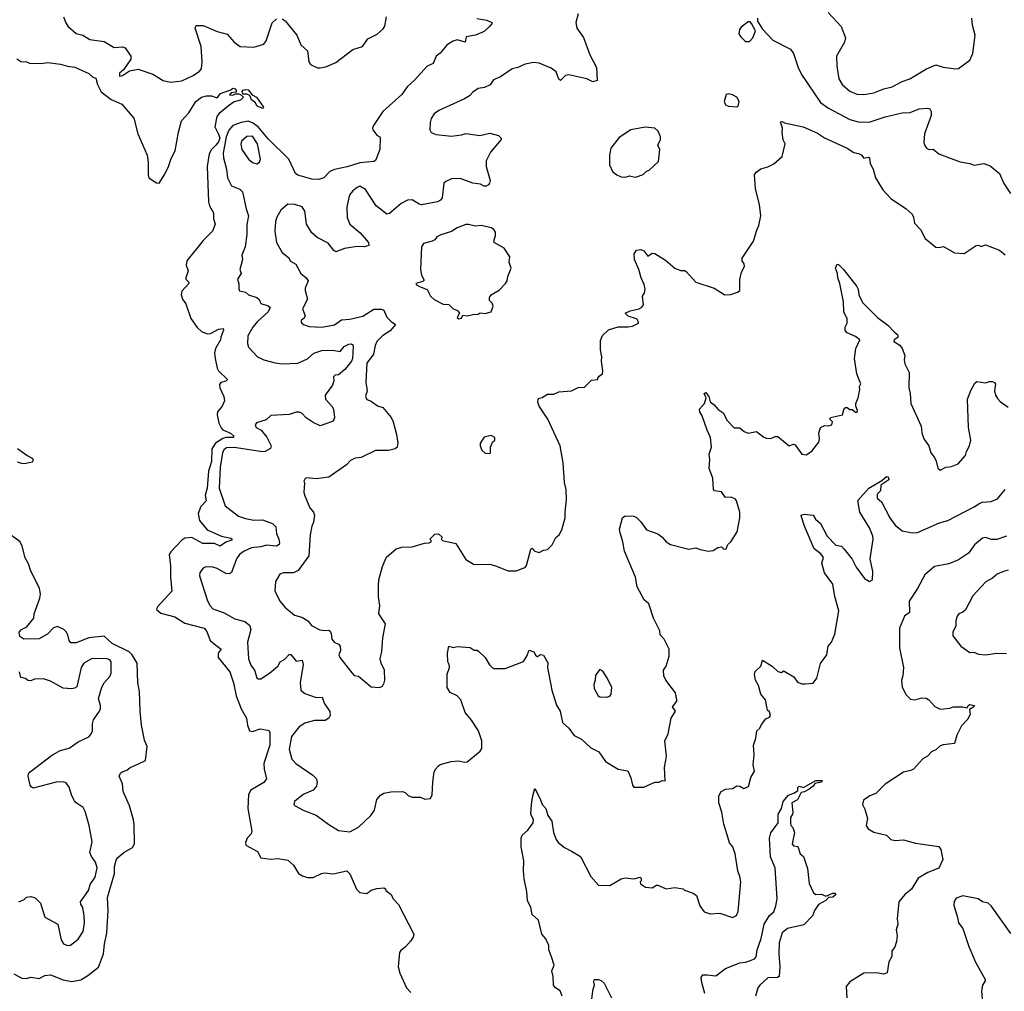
# Model space of a CAD drawing. Extents: x 1493970 to 1595317, y 729910 to 844791.
# Tile 237 of 256: x 1543276 to 1550249, y 823270 to 830154. Entities that reach past the tile are written whole.
import ezdxf

# ---------------------------------------------------------------- set-up
doc = ezdxf.new("R2010")
doc.units = 0

msp = doc.modelspace()

# ---------------------------------------------------------------- linework, layer by layer
at = {"layer": '0CON10XD'}
for points in [[(1543586.7, 830175), (1543602.3, 830132.3), (1543618.3, 830108.3), (1543675, 830056.2), (1543722.5, 830045), (1543773.2, 830013.2), (1543875, 829999.2), (1543945, 829957.5), (1544005, 829961.2), (1544022.5, 829955), (1544063.8, 829895), (1544064.2, 829875), (1544011.3, 829798.7), (1543982, 829775), (1543982.5, 829755), (1544005, 829758), (1544055, 829792.5), (1544115, 829804.5), (1544219.5, 829769.5), (1544292.4, 829722.4), (1544345, 829711.4), (1544425, 829722.1), (1544505, 829759.2), (1544550.3, 829789.7), (1544562.9, 829805), (1544568.9, 829855), (1544560.5, 829965), (1544520, 830095), (1544526.4, 830113.6), (1544556.1, 830113.9), (1544575, 830112.5), (1544675, 830070), (1544745, 830051.4), (1544795, 829996.2), (1544837.5, 829965), (1544935, 829958.8), (1545005, 829980), (1545021.1, 830005), (1545065, 830131.2), (1545095, 830161.2)], [(1546512.7, 830162.7), (1546585, 830152), (1546620, 830135), (1546620, 830125), (1546603.9, 830106.1), (1546565, 830071.2), (1546505, 830045.8), (1546437, 830033), (1546430, 829995), (1546375, 830010.8), (1546345, 830002), (1546316.7, 829985), (1546301.2, 829975), (1546255, 829916.7), (1546224.4, 829895.6), (1546203.3, 829845), (1546161.2, 829825), (1546072, 829725), (1546021.2, 829678.8), (1545981.9, 829625), (1545848, 829505), (1545781.4, 829405), (1545774.4, 829385), (1545778.1, 829375), (1545805.6, 829335.6), (1545827.5, 829325), (1545828.8, 829318.8), (1545826.1, 829233.9), (1545795, 829155.7), (1545785, 829150), (1545685, 829140.8), (1545595, 829111.8), (1545505, 829093.6), (1545472, 829078), (1545430, 829035), (1545395, 829022.7), (1545344.7, 829024.7), (1545245, 829052.1), (1545228.9, 829065), (1545214.6, 829094.6), (1545181.1, 829165), (1545035, 829310), (1544964.9, 829394.9), (1544925, 829424.2), (1544895, 829434.7), (1544844.1, 829425.9), (1544786.4, 829403.6), (1544757.8, 829372.2), (1544738.1, 829325), (1544717.6, 829207.6), (1544719.7, 829175), (1544741.8, 829095), (1544747.3, 829035), (1544775, 828978), (1544835, 828953.5), (1544855, 828934.2), (1544878.9, 828815), (1544897.3, 828765), (1544883.6, 828703.6), (1544883.6, 828635), (1544872.2, 828545), (1544850, 828485), (1544854.3, 828455), (1544835.7, 828385), (1544844.2, 828355), (1544818.6, 828315), (1544828, 828282), (1544827, 828247), (1544833.6, 828233.6), (1544875, 828223.3), (1544897.5, 828205), (1544955.5, 828185.5), (1544971.1, 828171.1), (1544985, 828143.3), (1545035, 828128.1), (1545049.2, 828115), (1545035.5, 828085), (1544960, 828015), (1544927.3, 827975), (1544892.5, 827915), (1544889.7, 827859.7), (1544897.1, 827835), (1544960, 827765), (1545005, 827743.8), (1545085, 827723.8), (1545135, 827717.1), (1545245, 827720.9), (1545315, 827751.8), (1545358.9, 827791.1), (1545415, 827809.6), (1545492.4, 827812.4), (1545545, 827804), (1545575, 827838.2), (1545606.7, 827855), (1545625, 827856.9), (1545635, 827850), (1545638, 827838), (1545633.8, 827755), (1545625.2, 827735), (1545579.4, 827675), (1545535, 827638), (1545511.2, 827635), (1545499.4, 827625), (1545500, 827595), (1545491.5, 827565), (1545438.9, 827495), (1545441.9, 827465), (1545486.4, 827416.4), (1545498.6, 827395), (1545506.7, 827335), (1545495, 827308.8), (1545405, 827276.2), (1545355, 827301.1), (1545305, 827334.5), (1545275, 827365.4), (1545255, 827373.9), (1545235, 827374), (1545185, 827357.1), (1545055, 827350.6), (1545021.2, 827318.8), (1544952.1, 827297.9), (1544943.3, 827285), (1544951.2, 827265), (1544985.3, 827245.3), (1545026.8, 827196.8), (1545056.7, 827135), (1545053.1, 827116.9), (1545015, 827095.5), (1544995, 827092.7), (1544795, 827122.8), (1544740, 827120), (1544722.7, 827107.3), (1544711.6, 827085), (1544695.6, 826985), (1544689.7, 826835), (1544730.9, 826710.9), (1544825, 826636.7), (1544875, 826619.4), (1544935, 826608.1), (1544995, 826612), (1545066.7, 826585), (1545090.5, 826560.5), (1545095.7, 826515), (1545111.4, 826475), (1545115.8, 826445), (1545113.8, 826435), (1545095.5, 826424.5), (1545025, 826432.5), (1544985, 826420), (1544916.8, 826413.2), (1544865, 826388.8), (1544833.3, 826365), (1544811.1, 826335), (1544775, 826238.8), (1544762.7, 826227.3), (1544735, 826230.4), (1544675, 826265.5), (1544645, 826275.7), (1544595, 826277.5), (1544575, 826268.8), (1544552.3, 826237.7), (1544550, 826215), (1544606.7, 826036.7), (1544625, 826000.8), (1544645, 825981.1), (1544718.8, 825955), (1544798.8, 825908.8), (1544869.5, 825889.5), (1544902.5, 825865), (1544912.7, 825835), (1544890.4, 825745), (1544896.9, 825625), (1544912.3, 825582.3), (1544939.2, 825545), (1544955, 825492.5), (1544965, 825483.3), (1544985, 825484), (1545045, 825524.4), (1545105, 825574.3), (1545121.4, 825605), (1545155, 825623.3), (1545185, 825657.5), (1545196.4, 825656.4), (1545235, 825610), (1545277.1, 825617.1), (1545283, 825587), (1545262.9, 825455), (1545266.9, 825405), (1545295, 825379.4), (1545375, 825351.4), (1545418.6, 825355), (1545432.8, 825312.8), (1545472.4, 825252.4), (1545474.4, 825225), (1545464.5, 825205.5), (1545440.5, 825189.5), (1545365, 825188.8), (1545295, 825169.7), (1545255.8, 825144.2), (1545202.1, 825075), (1545185.5, 824985), (1545202.9, 824915), (1545230.8, 824885), (1545352.4, 824802.4), (1545375, 824778), (1545382.5, 824755), (1545378.5, 824725), (1545355.4, 824694.6), (1545283.3, 824665), (1545222.5, 824615), (1545217.5, 824595), (1545227.5, 824585), (1545284.1, 824554.1), (1545375, 824518.8), (1545465, 824451.2), (1545535, 824410), (1545615, 824400.6), (1545675, 824433.1), (1545762, 824515), (1545790, 824555), (1545805, 824630), (1545830.7, 824659.3), (1545855, 824673.3), (1545905, 824683.3), (1545986.1, 824686.1), (1546005, 824680), (1546028.3, 824658.3), (1546055, 824645.8), (1546115, 824646.7), (1546145, 824632.5), (1546185, 824637.5), (1546198.3, 824661.7), (1546201.7, 824751.7), (1546212, 824825), (1546222.7, 824847.3), (1546242.3, 824867.7), (1546255, 824876.7), (1546332.3, 824897.7), (1546385, 824903.8), (1546425, 824893.3), (1546443.9, 824896.1), (1546537, 824973), (1546548.8, 824991.2), (1546548, 825045), (1546525.7, 825115), (1546475, 825191.2), (1546430, 825245), (1546400.5, 825335), (1546375, 825363.6), (1546325, 825388), (1546302.7, 825422.7), (1546302.3, 825517.7), (1546318.8, 825565), (1546318, 825585), (1546308, 825605), (1546305.8, 825665), (1546314.1, 825715.9), (1546345, 825706.7), (1546375, 825713.3), (1546466.4, 825706.4), (1546495, 825687.5), (1546515, 825686.7), (1546525, 825680), (1546573.3, 825635), (1546604.2, 825584.2), (1546625, 825562.5), (1546635, 825557.5), (1546715, 825556.7), (1546843, 825607), (1546867.5, 825645), (1546885, 825687.5), (1546916.1, 825676.1), (1546930.7, 825650.7), (1546943, 825643), (1546965, 825657.5), (1546985, 825652.5), (1547017.3, 825597.3), (1547014.2, 825565), (1547045.4, 825405), (1547076.8, 825296.8), (1547102.9, 825255), (1547121.2, 825175), (1547165.9, 825135.9), (1547202.1, 825082.1), (1547255, 825056.2), (1547321.2, 824995), (1547378.1, 824968.1), (1547425, 824898), (1547515, 824844), (1547582.5, 824832.5), (1547603.9, 824783.9), (1547615, 824730), (1547625, 824717.5), (1547695, 824716.7), (1547775, 824753.3), (1547805, 824753.3), (1547825, 824763.3), (1547848.3, 824761.7), (1547842, 824855), (1547852.2, 824907.8), (1547856.7, 824936.7), (1547846, 825045), (1547869.2, 825095), (1547888.8, 825205), (1547920, 825255), (1547900, 825285), (1547928.8, 825325), (1547930, 825335), (1547920, 825385), (1547850.8, 825475), (1547837.1, 825505), (1547835.7, 825545), (1547854, 825575), (1547876.1, 825643.9), (1547876, 825695), (1547840, 825765), (1547812, 825795), (1547808.8, 825825), (1547764.3, 825915), (1547731.2, 826015), (1547699.2, 826045), (1547650, 826135), (1547636.1, 826203.9), (1547558.7, 826388.7), (1547547.1, 826455), (1547527.9, 826517.9), (1547523.8, 826545), (1547544.2, 826625.8), (1547565, 826640), (1547625, 826637.5), (1547645, 826626.7), (1547675, 826596.7), (1547715, 826540), (1547795, 826511.2), (1547827, 826487), (1547853.3, 826455), (1547885.9, 826435.9), (1548013.9, 826403.9), (1548065, 826413.3), (1548095, 826400), (1548155, 826390), (1548186.4, 826393.6), (1548220, 826415), (1548245, 826420), (1548263, 826403), (1548280, 826405), (1548290, 826435), (1548312.5, 826455), (1548356.7, 826525), (1548376.7, 826625), (1548376.7, 826665), (1548353.3, 826745), (1548345, 826756.2), (1548315, 826770.8), (1548275, 826770), (1548245, 826809.2), (1548196.7, 826816.7), (1548190, 826825), (1548185.6, 826905.6), (1548158, 826975), (1548162.9, 827035), (1548159.2, 827075), (1548174.2, 827125.8), (1548168.1, 827195), (1548144, 827245), (1548108.8, 827348.8)], [(1547231.9, 830195), (1547215.6, 830135), (1547222.5, 830095), (1547269.1, 830029.1), (1547314.4, 829904.4), (1547361.2, 829815), (1547365, 829722.5), (1547335, 829714), (1547292.5, 829735), (1547165, 829764.4), (1547140.3, 829759.7), (1547105, 829723.3), (1547095, 829732.5), (1547074.4, 829784.4), (1547040.5, 829810.5), (1546955, 829846), (1546915, 829850.8), (1546855, 829838.6), (1546805, 829816.2), (1546764.1, 829805.9), (1546681.2, 829748.8), (1546631.7, 829728.3), (1546607, 829693), (1546567, 829673), (1546523, 829667), (1546485, 829641.2), (1546461.2, 829615), (1546425.7, 829594.3), (1546245, 829512), (1546211.7, 829488.3), (1546190, 829455), (1546182.5, 829425), (1546180, 829375), (1546191.2, 829355), (1546225, 829340), (1546335, 829329.2), (1546405, 829338), (1546435, 829348.8), (1546535, 829333.1), (1546605, 829350), (1546666.7, 829335), (1546685.7, 829315.7), (1546685.8, 829305), (1546609.2, 829215), (1546579.2, 829155), (1546579.2, 829115), (1546607.1, 829015), (1546604, 828995), (1546595, 828983.3), (1546580, 828975), (1546565, 828976), (1546538.9, 828988.9), (1546485, 828996.9), (1546395, 829030), (1546335, 829026.2), (1546295, 829008.9), (1546280, 828995), (1546267, 828893), (1546255.5, 828874.5), (1546233.9, 828863.9), (1546122.8, 828842.8), (1546105, 828846.5), (1546055, 828876.9), (1546023.2, 828876.8), (1545978.3, 828851.7), (1545895, 828780.8), (1545875, 828775.7), (1545800, 828835), (1545725, 828951.2), (1545685, 828973.8), (1545665, 828966), (1545635, 828941.2), (1545614.5, 828915.5), (1545607.1, 828895), (1545592.3, 828825), (1545595, 828753.3), (1545615, 828705.7), (1545686.9, 828645), (1545745.8, 828575), (1545748, 828555), (1545715, 828545.6), (1545665, 828547.5), (1545576.2, 828533.8), (1545515, 828509.2), (1545499.7, 828519.7), (1545461.1, 828571.1), (1545381.9, 828611.9), (1545344.2, 828645), (1545306.9, 828705), (1545302.9, 828745), (1545295, 828798.8), (1545277.6, 828827.6), (1545223.9, 828846.1), (1545175, 828848.1), (1545126.1, 828803.9), (1545098.2, 828755), (1545087.3, 828725), (1545083.1, 828655), (1545093.8, 828575), (1545135.9, 828505.9), (1545179.5, 828469.5), (1545194.1, 828444.1), (1545231.2, 828421.2), (1545268, 828355), (1545305.4, 828325.4), (1545319.2, 828305), (1545297.3, 828252.7), (1545297.1, 828235), (1545315.5, 828174.5), (1545279.4, 828105), (1545297.1, 828055), (1545290.7, 828039.3), (1545270.8, 828025), (1545266.2, 828015), (1545273.3, 828005), (1545285, 827993.8), (1545325, 827981.2), (1545415, 827976.9), (1545505, 827991.9), (1545555, 828027.5), (1545615, 828033.3), (1545706.5, 828053.5), (1545785, 828103.8), (1545835, 828103.3), (1545855.7, 828095.7), (1545877, 828047), (1545907.5, 828015), (1545937.5, 827995), (1545900.3, 827949.7), (1545844.4, 827915), (1545805.6, 827875), (1545792.5, 827845), (1545781.8, 827785), (1545735, 827720), (1545728.6, 827585), (1545735.8, 827525), (1545724, 827485), (1545735, 827463.8), (1545765, 827451.2), (1545809.4, 827419.4), (1545846.8, 827406.8), (1545907.5, 827335), (1545921.4, 827305), (1545945.6, 827215), (1545952.9, 827155), (1545948.8, 827125), (1545935.8, 827114.2), (1545887.3, 827102.7), (1545795, 827101.4), (1545695, 827052.5), (1545652.4, 827047.6), (1545619.7, 827030.3), (1545590.5, 826999.5), (1545465, 826912), (1545375, 826902), (1545305, 826907.5), (1545295, 826900), (1545287.5, 826885), (1545293, 826873), (1545288.8, 826805), (1545295, 826780), (1545331.2, 826695), (1545355.8, 826665.8), (1545363.8, 826645), (1545357.5, 826595), (1545344, 826565), (1545334.3, 826505), (1545323.1, 826355), (1545248.1, 826251.9), (1545215, 826236.5), (1545145, 826234.3), (1545118.8, 826225), (1545088.8, 826175), (1545084, 826105), (1545121.9, 826031.9), (1545152.7, 825992.7), (1545222.5, 825935), (1545275, 825920.4), (1545316.4, 825896.4), (1545343.2, 825863.2), (1545402.2, 825832.2), (1545433.6, 825826.4), (1545465, 825828.9), (1545475, 825822.5), (1545482.7, 825805), (1545485.8, 825765), (1545504, 825745), (1545535, 825731.1), (1545546.7, 825716.7), (1545548.9, 825685), (1545536.2, 825655), (1545542.5, 825635), (1545628, 825528), (1545645, 825507.5), (1545675, 825502.5), (1545765, 825427.5), (1545825, 825422.5), (1545845, 825432.5), (1545857.5, 825455), (1545862.5, 825475), (1545860, 825545), (1545836.1, 825596.1), (1545830, 825625), (1545841.7, 825678.3), (1545846.7, 825775), (1545866.7, 825875), (1545820, 825945), (1545826.7, 826005), (1545816.2, 826065), (1545816.2, 826145), (1545820, 826185), (1545845, 826280), (1545863.3, 826325), (1545874.1, 826345.9), (1545942.5, 826405), (1545982.7, 826417.3), (1546055, 826418.8), (1546143.6, 826446.4), (1546175, 826447.5), (1546190, 826455), (1546190, 826465), (1546180, 826475), (1546215, 826510), (1546241.7, 826511.7), (1546268.3, 826488.3), (1546260, 826475), (1546270, 826465), (1546365, 826443.3), (1546435, 826330), (1546495, 826293.8), (1546605, 826296), (1546645.8, 826285.8), (1546735, 826248.8), (1546795, 826250), (1546835, 826266.7), (1546855, 826273.8), (1546865, 826286.7), (1546895, 826403.3), (1546905, 826410), (1546925, 826390), (1546955, 826378.8), (1546985, 826396.2), (1547015, 826401.2), (1547045.9, 826434.1), (1547073.9, 826486.1), (1547097.5, 826505), (1547115, 826540), (1547140, 826625), (1547138.8, 826665), (1547149.2, 826755), (1547146, 826825), (1547134.3, 826874.3), (1547124.3, 827015), (1547104.4, 827135), (1547016.9, 827325), (1546955.7, 827415), (1546946, 827445), (1546946.7, 827463.3), (1546955, 827472.5), (1546975, 827476.7), (1547015, 827500), (1547058.3, 827501.7), (1547095, 827516.7), (1547185, 827523.8), (1547230.7, 827549.3), (1547275, 827550), (1547325, 827600), (1547370, 827605), (1547370, 827615), (1547380.7, 827629.3), (1547403.6, 827646.4), (1547406, 827666), (1547396.7, 827735), (1547398.8, 827765), (1547388.8, 827815), (1547389.3, 827880.7), (1547403.9, 827916.1), (1547445, 827957.5), (1547515, 827978.8), (1547585, 827977.5), (1547616.4, 827983.6), (1547657.5, 828005), (1547654, 828025), (1547645, 828035.6), (1547585, 828054.2), (1547563.3, 828075), (1547598.6, 828091.4), (1547663.5, 828106.5), (1547678.8, 828115), (1547693.8, 828135), (1547686.2, 828195), (1547701.7, 828218.3), (1547706, 828245), (1547698.8, 828278.8), (1547676.2, 828325), (1547660, 828385), (1547630, 828455), (1547626.7, 828495), (1547645, 828522.5), (1547675, 828526), (1547695, 828516.2), (1547725, 828480), (1547755, 828501.2), (1547775, 828498), (1547850.3, 828450.3), (1547915, 828394), (1547955, 828377.5), (1547985, 828376.7), (1547995, 828370), (1548065, 828294), (1548195, 828253.3), (1548270, 828205), (1548313, 828207), (1548360, 828225), (1548376.7, 828235), (1548377, 828313), (1548387.5, 828365), (1548410, 828405), (1548406.7, 828425), (1548393.3, 828445), (1548393.3, 828465), (1548473.9, 828586.1), (1548496.1, 828663.9), (1548511.2, 828695), (1548523.8, 828765), (1548516.2, 828845), (1548486.7, 828955), (1548480, 829055), (1548492.5, 829075), (1548525, 829097.5), (1548575, 829112.5), (1548616.1, 829133.9), (1548676.7, 829185), (1548696.2, 829275), (1548683.1, 829303.1), (1548675.8, 829355), (1548678, 829385), (1548665, 829430), (1548675, 829432.5), (1548692.5, 829422.5), (1548825, 829395.8), (1548925, 829350), (1548975, 829317.1), (1549135, 829244.3), (1549184.4, 829214.4), (1549215.6, 829205.6), (1549235, 829196.2), (1549255, 829173.8), (1549285, 829180), (1549295, 829176.2), (1549298, 829135), (1549320, 829095), (1549336.7, 829035), (1549387.7, 828947.7), (1549445, 828886.7), (1549555, 828813.3), (1549595.5, 828775.5), (1549605.8, 828755), (1549611.7, 828711.7), (1549655, 828667.5), (1549687.5, 828605), (1549765, 828542.5), (1549785, 828540), (1549818.3, 828548.3), (1549895, 828502.5), (1549965, 828496.7), (1550050, 828555), (1550066.4, 828556.4), (1550085, 828547.5), (1550115, 828558.8), (1550215, 828520.8), (1550255, 828489.2)], [(1545135, 830161.2), (1545157, 830147), (1545238, 830045), (1545267, 829977), (1545314.2, 829934.2), (1545324, 829855), (1545335, 829837.5), (1545384.2, 829814.2), (1545403.9, 829813.9), (1545445, 829820.8), (1545515, 829850), (1545635, 829943.1), (1545704.5, 829965.5), (1545741.2, 830018.8), (1545807.2, 830052.8), (1545850.3, 830089.7), (1545861.2, 830108.8), (1545874, 830175)], [(1548500, 830165), (1548500, 830145), (1548536.4, 830086.4), (1548610.3, 830010.3), (1548735.5, 829945.5), (1548755.6, 829915), (1548788.5, 829815), (1548812.2, 829765), (1548946.9, 829566.9), (1549005, 829526.4), (1549155, 829447.5), (1549215, 829430.5), (1549292.8, 829427.2), (1549405, 829466.5), (1549525, 829494.3), (1549583, 829497), (1549645, 829522), (1549705, 829528), (1549722.3, 829522.3), (1549731.2, 829505), (1549731.2, 829475), (1549684.3, 829345), (1549680, 829285), (1549685, 829262.5), (1549696.7, 829245), (1549715, 829233.8), (1549745, 829238), (1549785, 829204.2), (1549871.7, 829171.7)], [(1549002.5, 830205), (1549092.5, 830105), (1549123.3, 830025), (1549116.7, 829995), (1549061.2, 829895), (1549062, 829825), (1549075.9, 829735.9), (1549101.2, 829695), (1549155, 829648.6), (1549205, 829625.6), (1549255, 829624.5)], [(1549255, 829624.5), (1549325, 829636.9), (1549395, 829663.3), (1549455, 829678.1), (1549525, 829716.9), (1549578.8, 829735), (1549696.7, 829805), (1549765, 829834.2), (1549815, 829818.6), (1549905, 829805.7), (1549925, 829808.1), (1550005, 829868.6), (1550025.6, 829915), (1550041.5, 830045), (1550022.7, 830115), (1550018.8, 830165)], [(1548445, 830000), (1548467.5, 830025), (1548486.7, 830075), (1548458.3, 830128.3), (1548448.3, 830138.3), (1548435, 830140), (1548385, 830102.5), (1548373.8, 830085), (1548370, 830055), (1548380, 830035), (1548415, 830000), (1548445, 830000)], [(1543255, 829877.1), (1543285, 829859.2), (1543325, 829855.7), (1543346.7, 829846.7), (1543425, 829844.5), (1543475, 829850), (1543565, 829839.1), (1543614.6, 829824.6), (1543667.6, 829817.6), (1543765, 829774), (1543795, 829748), (1543815, 829740), (1543827.5, 829695), (1543853.1, 829643.1), (1543925, 829590), (1543998.8, 829555), (1544085, 829456.2), (1544111.8, 829345), (1544178.8, 829195), (1544185.4, 829145), (1544185.6, 829055), (1544190.6, 829035), (1544245, 828997.5), (1544265, 828997.1), (1544305, 829060), (1544330.7, 829115), (1544348.3, 829171.7), (1544377.9, 829225), (1544401.7, 829358.3), (1544423.2, 829436.8), (1544475, 829493.8), (1544522.9, 829575), (1544564.5, 829605.5), (1544600, 829615), (1544635, 829614), (1544675, 829600), (1544697.5, 829632.5), (1544772, 829658), (1544785, 829668), (1544803.3, 829665), (1544810, 829655), (1544808.3, 829641.7), (1544773, 829637), (1544761.7, 829621.7), (1544785, 829620), (1544805, 829630), (1544825, 829630), (1544840, 829625), (1544860, 829605), (1544840, 829585), (1544795, 829571.2), (1544755, 829542.9), (1544689.5, 829490.5), (1544672.1, 829467.9), (1544657.1, 829395), (1544685, 829343.3), (1544692.7, 829315), (1544685, 829288.8), (1544664.1, 829265.9), (1544634.5, 829235.5), (1544617, 829205), (1544603.3, 829115), (1544612.5, 828865), (1544621.1, 828835), (1544649.4, 828785), (1544648.9, 828745), (1544660.8, 828705), (1544642.5, 828655), (1544575, 828589.4), (1544460, 828445), (1544455.5, 828415), (1544470, 828375), (1544452, 828325), (1544453.8, 828315), (1544474, 828295), (1544474.2, 828285), (1544425, 828230), (1544419.2, 828205), (1544428.8, 828175), (1544451.7, 828141.7), (1544487.6, 828037.6), (1544532.9, 827972.9), (1544564.2, 827945), (1544605, 827928.5), (1544628.3, 827931.7), (1544685, 827960.8), (1544716.7, 827966.7), (1544718.8, 827955), (1544700.6, 827905), (1544697.3, 827885), (1544662.2, 827825), (1544656.7, 827795), (1544660, 827755), (1544675.4, 827685), (1544685, 827665.8), (1544746.7, 827605), (1544735, 827592.5), (1544700, 827585), (1544690.8, 827569.2), (1544694.4, 827545), (1544722.5, 827485), (1544726.5, 827455), (1544709.7, 827415), (1544676.6, 827375), (1544674, 827355), (1544686.1, 827295), (1544702.1, 827262.1), (1544715, 827249.4), (1544768.6, 827225), (1544790, 827205), (1544790, 827195), (1544735, 827194.3), (1544715, 827187.5), (1544662.7, 827155), (1544637.2, 827115), (1544635.4, 827025), (1544613.8, 826955), (1544603.1, 826835), (1544589, 826785), (1544597.4, 826745), (1544559.4, 826705), (1544539.1, 826655), (1544550.4, 826605), (1544605, 826539.1), (1544705, 826494.8), (1544770.4, 826480.4), (1544780, 826475), (1544775, 826466), (1544735, 826451.9), (1544695, 826424.5), (1544655, 826442.2), (1544573.5, 826443.5), (1544495, 826486.4), (1544445, 826481.4), (1544425, 826466.8), (1544345.4, 826385), (1544335.4, 826365), (1544345.3, 826285), (1544344.2, 826205), (1544353.8, 826105), (1544252, 825995), (1544244, 825975), (1544275, 825949.2), (1544374.6, 825924.6), (1544445, 825878.5), (1544583.2, 825843.2), (1544600.8, 825820.8), (1544624.6, 825755), (1544665, 825723.2), (1544704, 825695), (1544680.9, 825665), (1544682, 825635), (1544764.8, 825534.8), (1544790.5, 825455), (1544809.8, 825365), (1544845, 825272.2), (1544882.1, 825205), (1544890, 825155), (1544904.3, 825115), (1544925, 825111.9), (1544979.1, 825129.1), (1545030.8, 825120.8), (1545042.5, 825115), (1545046.7, 825105), (1545047.9, 825015), (1545005.5, 824885), (1545006.7, 824845), (1545024.2, 824775), (1545005, 824750.6), (1544914, 824696), (1544897.5, 824665), (1544891.1, 824565), (1544921.1, 824405), (1544914.5, 824385.5), (1544887.1, 824355), (1544874.2, 824325), (1544878, 824305), (1544961.1, 824261.1), (1544985, 824215.8), (1545055, 824206.7), (1545105, 824210.6), (1545175, 824198.8), (1545216.2, 824165), (1545250, 824105), (1545278.3, 824088.3), (1545315, 824076.2), (1545355, 824076.2), (1545414.2, 824105.8), (1545435, 824110), (1545497.3, 824102.7), (1545593.6, 824123.6), (1545615, 824102.5), (1545661.2, 823995), (1545685, 823970), (1545735, 823963.3), (1545764.1, 823985.9), (1545805, 824000), (1545855, 824002.5), (1545866.4, 823996.4), (1545870, 823985), (1545906.4, 823956.4), (1545920, 823925), (1545958.8, 823885), (1546066.7, 823675), (1546063.3, 823655), (1546043.8, 823625), (1546008, 823585), (1545975, 823560), (1545966.7, 823545), (1545957.1, 823445), (1545968.1, 823398.1), (1546014.7, 823295), (1546045, 823261.3)], [(1544995, 829524.2), (1544955.7, 829545), (1544945.8, 829565.8), (1544917.5, 829587.5), (1544906.1, 829616.1), (1544885, 829625.8), (1544857, 829627), (1544851.2, 829645), (1544858, 829655), (1544875, 829660.4), (1544895, 829656.4), (1544921.4, 829621.4), (1544952.5, 829605), (1545002, 829535), (1544995, 829524.2)], [(1548355, 829537.5), (1548365, 829542), (1548372.2, 829575), (1548355, 829604.3), (1548325, 829623.1), (1548295, 829629.2), (1548280, 829625), (1548265.6, 829575), (1548275, 829550.8), (1548295, 829540.6), (1548355, 829537.5)], [(1547635, 829039.2), (1547645, 829042), (1547692.5, 829057.5), (1547715, 829080), (1547735, 829087.5), (1547799.5, 829150.5), (1547810, 829235), (1547796, 829265), (1547814.2, 829305), (1547814.2, 829324.2), (1547798.8, 829365), (1547775, 829385.7), (1547705, 829392.2), (1547605, 829374.3), (1547521.1, 829318.9), (1547462.5, 829245), (1547452.7, 829195), (1547453.5, 829125), (1547475, 829078), (1547505, 829054.3), (1547535, 829041.9), (1547565, 829039.4), (1547595, 829048.6), (1547635, 829039.2)], [(1544955, 829134), (1544973.8, 829145), (1544980.8, 829165), (1544960.6, 829275), (1544925, 829328.4), (1544885, 829326.7), (1544847.3, 829292.7), (1544843, 829273), (1544850.4, 829235), (1544897.5, 829165), (1544925, 829142.9), (1544955, 829134)], [(1549871.7, 829171.7), (1549937.3, 829147.3), (1550005, 829136), (1550035, 829124), (1550105, 829136.2), (1550149.5, 829119.5), (1550215.5, 829065.5), (1550245, 828993.3), (1550293, 828923)], [(1546385, 828033.8), (1546405, 828040), (1546415, 828060), (1546445, 828056.2), (1546485, 828066.7), (1546523, 828067), (1546537, 828077), (1546573.6, 828073.6), (1546615, 828083.8), (1546630, 828125), (1546622.5, 828145), (1546602.5, 828165), (1546603, 828187), (1546613.9, 828206.1), (1546671.7, 828238.3), (1546717.5, 828285), (1546727.5, 828305), (1546732.5, 828335), (1546756.7, 828395), (1546743.6, 828436.4), (1546746.7, 828475), (1546706.7, 828535), (1546636.2, 828575), (1546633.3, 828585), (1546646.7, 828625), (1546645, 828650), (1546635, 828666.7), (1546615, 828680), (1546545, 828697.1), (1546505, 828692.5), (1546455, 828704.3), (1546435, 828702.9), (1546375, 828678.6), (1546335, 828653.1), (1546259.7, 828630.3), (1546230, 828615), (1546216.2, 828595), (1546196.2, 828585), (1546135, 828567.5), (1546122.5, 828545), (1546114, 828385), (1546122.5, 828345), (1546141.7, 828308.3), (1546131.7, 828298.3), (1546082.5, 828285), (1546086.7, 828275), (1546107.5, 828265), (1546162.1, 828242.1), (1546186.2, 828195), (1546211.7, 828171.7), (1546275, 828138.8), (1546315, 828136.7), (1546345, 828106.7), (1546377.5, 828095), (1546390, 828075), (1546373.8, 828045), (1546385, 828033.8)], [(1548108.8, 827348.8), (1548093.8, 827375), (1548090, 827395), (1548126.7, 827435), (1548136.7, 827475), (1548123.8, 827505), (1548135, 827513.3), (1548156, 827485), (1548165.9, 827445.9), (1548195, 827426.2), (1548221.9, 827391.9), (1548258, 827368), (1548285.8, 827315), (1548335, 827263.8), (1548375, 827262.5), (1548406.4, 827236.4), (1548433.9, 827223.9), (1548495, 827236.2), (1548545, 827196), (1548565, 827188.6), (1548595, 827187.1), (1548625, 827200.8), (1548645, 827201.4), (1548725, 827136.2), (1548755, 827146.2), (1548765, 827143.8), (1548815, 827076.2), (1548845, 827071.2), (1548885, 827096.2), (1548935, 827160), (1548940, 827185), (1548936.2, 827225), (1548946.7, 827265), (1548975, 827280), (1549005, 827277.5), (1549027.5, 827285), (1549032.5, 827305), (1549013.9, 827323.9), (1549017.5, 827335), (1549103.3, 827355), (1549115, 827400), (1549125, 827407.5), (1549135, 827407.5), (1549155, 827392.5), (1549171.7, 827391.7), (1549195, 827373.3), (1549206, 827374), (1549210, 827385), (1549197.5, 827415), (1549196.7, 827435), (1549213.8, 827475), (1549226.2, 827535), (1549223.3, 827555), (1549233.3, 827575), (1549216, 827615), (1549204, 827645), (1549187.3, 827752.7), (1549197.1, 827825), (1549225.6, 827885), (1549195, 827910), (1549136.8, 827936.8), (1549123, 827953), (1549122.9, 827975), (1549135.6, 828005), (1549135.6, 828035), (1549112.2, 828085), (1549110, 828155), (1549083.3, 828285), (1549068.9, 828325), (1549066.6, 828356.6), (1549052.5, 828395), (1549065, 828422.5), (1549075, 828420), (1549110, 828385), (1549205, 828263.8), (1549214.3, 828245), (1549219.4, 828205), (1549245, 828150), (1549350, 828045), (1549425, 827990), (1549470.5, 827940.5), (1549492.5, 827925), (1549497.5, 827905), (1549470, 827885), (1549466.7, 827875), (1549508.5, 827848.5), (1549525.6, 827825.6), (1549544, 827775), (1549539.2, 827745), (1549545.5, 827715.5), (1549574, 827655), (1549572.5, 827545), (1549582.5, 827505), (1549588, 827435), (1549660, 827275), (1549665, 827227.5), (1549680, 827185), (1549715.4, 827135.4), (1549729.2, 827085), (1549755, 827053.3), (1549767.3, 827027.3), (1549777.5, 826977.5), (1549793.6, 826963.6), (1549835, 826983.3), (1549875, 826988.8), (1549922.7, 827007.3), (1549975, 827067.5), (1549980, 827095), (1550002, 827135), (1550012, 827175), (1549994.4, 827264.4), (1549989.2, 827465), (1550012.3, 827527.7), (1550040.7, 827579.3), (1550055, 827590), (1550115, 827581.2), (1550145, 827591.2), (1550165, 827590), (1550180.7, 827580.7), (1550186.7, 827575), (1550180, 827525), (1550186.2, 827495), (1550199.5, 827469.5), (1550219.2, 827449.2), (1550275, 827410)], [(1546605, 827080), (1546610, 827085), (1546610, 827125), (1546625, 827160), (1546640, 827175), (1546640, 827195), (1546615, 827207.5), (1546565, 827197.5), (1546537.5, 827155), (1546537.5, 827135), (1546550, 827105), (1546573, 827083), (1546605, 827080)], [(1543258.3, 827021.7), (1543295, 827010.8), (1543318.8, 827011.2), (1543367.1, 827022.9), (1543373.3, 827035), (1543367.5, 827045), (1543326.4, 827066.4), (1543261.2, 827115)], [(1547118.6, 823235), (1547102.8, 823272.8), (1547070, 823295), (1547055.8, 823315), (1547054.3, 823375), (1547044.2, 823415), (1547062, 823455), (1547042.9, 823515), (1547023.2, 823563.2), (1547022.9, 823595), (1547002.1, 823642.1), (1546974.4, 823675), (1546949.2, 823775), (1546905.8, 823815.8), (1546895.8, 823865), (1546871.9, 823915), (1546867.1, 823975), (1546848.3, 824068.3), (1546843.1, 824125), (1546845.7, 824195.7), (1546828.6, 824295), (1546826.7, 824355), (1546833.9, 824376.1), (1546875, 824412.5), (1546912, 824465), (1546913.8, 824485), (1546896.7, 824525), (1546900, 824595), (1546909.2, 824655), (1546925, 824707.5), (1546962.9, 824635), (1546976.2, 824595), (1547001.2, 824565), (1547017, 824517), (1547043.8, 824475), (1547055.7, 824395), (1547075.6, 824345), (1547090, 824325), (1547135, 824289.2), (1547185, 824263.3), (1547248, 824225), (1547320, 824085), (1547375, 824023.3), (1547455, 824020), (1547535, 824066.2), (1547565, 824073.3), (1547625, 824067.5), (1547669.3, 824079.3), (1547677, 824073), (1547677, 824053), (1547670, 824045), (1547673, 824033), (1547708.3, 824008.3), (1547755, 824002.5), (1547785, 824023.3), (1547795, 824023.3), (1547855, 823996.7), (1547915, 824006.7), (1547975, 823996.7), (1547985, 823987.5), (1548045, 823966.2), (1548068.3, 823948.3), (1548092, 823875), (1548123.9, 823833.9), (1548165, 823818.8), (1548234.2, 823824.2), (1548325, 823794), (1548352.7, 823807.3), (1548364.4, 823835), (1548382.9, 824045), (1548377.1, 824085), (1548362.5, 824125), (1548343.4, 824243.4), (1548325.7, 824295), (1548302.7, 824322.7), (1548294.3, 824355), (1548262.5, 824455), (1548248.7, 824538.7), (1548228, 824605), (1548226.7, 824655), (1548243.6, 824686.4), (1548275, 824702.5), (1548325, 824706.2), (1548355, 824726.7), (1548375, 824723.8), (1548405, 824706.7), (1548438.3, 824721.7), (1548453.8, 824785), (1548480.7, 824829.3), (1548471.2, 824875), (1548478, 824945), (1548473.8, 825015), (1548490, 825065), (1548497.5, 825115), (1548517.5, 825135), (1548529.3, 825160.7), (1548560, 825200), (1548585, 825212.5), (1548592.5, 825225), (1548585, 825250), (1548573, 825263), (1548558.8, 825335), (1548523.8, 825375), (1548507.3, 825437.3), (1548486.7, 825475), (1548480, 825515), (1548483.9, 825536.1), (1548523.8, 825575), (1548536.7, 825616.7), (1548605, 825573.8), (1548645, 825536.2), (1548671.7, 825528.3), (1548685, 825540), (1548695, 825536.7), (1548757.5, 825497.5), (1548785, 825460.8), (1548815, 825448.8), (1548838.3, 825448.3), (1548895, 825453.8), (1548921.2, 825488.8), (1548947.9, 825592.1), (1548991.4, 825655), (1549000.6, 825715), (1549024.4, 825745), (1549048.8, 825801.2), (1549077.7, 825965), (1549047.6, 826067.6), (1549035.5, 826155), (1548974.5, 826235), (1548956.2, 826303.8), (1548968, 826345), (1548948.8, 826368.8), (1548901.9, 826405), (1548833.8, 826565), (1548810.7, 826639.3), (1548814.1, 826645.9), (1548835, 826650), (1548895, 826643.3), (1548911.2, 826615), (1548948, 826585), (1548995, 826494.2), (1549055, 826432), (1549095, 826423.3), (1549115, 826403.3), (1549171.7, 826331.7), (1549199.2, 826275), (1549258.6, 826195), (1549295, 826174.4), (1549314.4, 826185.6), (1549318.1, 826245), (1549300, 826335), (1549319.2, 826475), (1549317.1, 826495), (1549295, 826553.3), (1549225.6, 826665), (1549211.7, 826748.3), (1549290, 826835), (1549380.5, 826889.5), (1549415, 826918), (1549426.7, 826915), (1549430, 826895), (1549374.1, 826855.9), (1549372.7, 826817.3), (1549348.3, 826791.7), (1549348, 826765), (1549378.7, 826738.7), (1549437.8, 826625), (1549475, 826572.9), (1549525, 826532.5), (1549599.7, 826519.7), (1549635, 826521.9), (1549790.3, 826589.7), (1549850, 826605), (1550035, 826702), (1550075, 826728.8), (1550094.4, 826735.6), (1550155, 826740), (1550201.2, 826758.8), (1550254, 826826)], [(1543235, 823394.2), (1543292.4, 823362.4), (1543325, 823360.9), (1543355, 823369.5), (1543415, 823360.8), (1543455, 823381.8), (1543495, 823386.9), (1543585, 823351.8), (1543645, 823340.8), (1543708.7, 823351.3), (1543758.4, 823381.6), (1543835, 823440.6), (1543869.1, 823535), (1543875.8, 823605), (1543894.2, 823685), (1543902.9, 823842.9), (1543897.3, 823935), (1543946.5, 824105), (1543946.8, 824155), (1543960.2, 824199.8), (1543972, 824218), (1544014.3, 824255), (1544075, 824289.1), (1544088.7, 824315), (1544087.3, 824452.7), (1544082, 824485), (1544054.1, 824584.1), (1544008.8, 824685), (1544005, 824740), (1543981.2, 824795), (1543990, 824815), (1544002.5, 824825), (1544033.9, 824836.1), (1544057.5, 824855), (1544117.7, 824882.3), (1544168, 824905), (1544179.5, 825005), (1544160.9, 825050.9), (1544140, 825155), (1544128.8, 825255), (1544125.8, 825395), (1544112, 825455), (1544107.1, 825595), (1544072.2, 825655), (1544050.9, 825675), (1543931.8, 825735), (1543875, 825786.7), (1543765, 825774), (1543675, 825740.4), (1543639.1, 825739.1), (1543625.6, 825755), (1543617.1, 825795), (1543605, 825816.7), (1543588.8, 825835), (1543545, 825854.3), (1543515, 825845.6), (1543475, 825802.9), (1543415, 825767.5), (1543305, 825766.2), (1543277.5, 825785), (1543272.5, 825815), (1543290, 825835), (1543326.7, 825853.3), (1543375.6, 825915), (1543379.5, 825945), (1543420, 826055), (1543424.4, 826085), (1543417.6, 826127.6), (1543355, 826246.7), (1543338.2, 826298.2), (1543315, 826342.5), (1543294, 826425), (1543278.8, 826455), (1543219.3, 826499.3)], [(1550265, 826495.4), (1550195, 826472.5), (1550157.8, 826472.2), (1550115, 826485.5), (1550095, 826481.5), (1550036.8, 826433.2), (1549995, 826373.5), (1549925, 826327.1), (1549855, 826299.1), (1549755, 826279.4), (1549685, 826221.4), (1549634.3, 826125), (1549575.7, 826035), (1549578.6, 825955), (1549541.1, 825928.9), (1549505.7, 825844.3), (1549505.5, 825705), (1549534.3, 825565), (1549530, 825505), (1549520.8, 825475), (1549525.6, 825425.6)], [(1550275.9, 826254.1), (1550244.2, 826245.8), (1550197.5, 826225), (1550165, 826196.7), (1550118.3, 826171.7), (1550027, 826073), (1549975, 825973.3), (1549955, 825956.7), (1549927.5, 825945), (1549915, 825927.5), (1549906, 825895), (1549905, 825860), (1549883.8, 825815), (1549885, 825790), (1549940, 825715), (1550005, 825670), (1550033, 825673), (1550065, 825658.8), (1550116.1, 825653.9), (1550195, 825667.1), (1550265, 825664)], [(1543270, 823905), (1543308.3, 823921.7), (1543325, 823936.7), (1543355, 823941.2), (1543385, 823932.5), (1543424.1, 823894.1), (1543453.8, 823795), (1543546.7, 823745), (1543569.4, 823635), (1543587.5, 823607.5), (1543614.1, 823594.1), (1543635, 823598), (1543689.7, 823640.3), (1543726.5, 823693.5), (1543734.5, 823755.5), (1543733.5, 823805), (1543722.5, 823865), (1543708.1, 823888.1), (1543706.9, 823905), (1543762.8, 823985), (1543775, 824027.1), (1543810.9, 824079.1), (1543824.7, 824145), (1543813.4, 824185), (1543785, 824225.6), (1543772.5, 824255), (1543788.3, 824328.3), (1543767.5, 824445), (1543740, 824545), (1543725, 824573.8), (1543675, 824606), (1543665, 824620.8), (1543646.2, 824655), (1543627.6, 824717.6), (1543605, 824748.1), (1543585, 824753.8), (1543535, 824751.3), (1543370.8, 824710.8), (1543358, 824718), (1543351.2, 824731.2), (1543336.2, 824795), (1543338.3, 824811.7), (1543350, 824825), (1543500.7, 824940.7), (1543563.1, 824976.9), (1543627.6, 824992.4), (1543690.9, 825039.1), (1543766.6, 825073.4), (1543779.7, 825090.3), (1543791.2, 825115), (1543792, 825165), (1543799.2, 825195), (1543841.2, 825255), (1543848.8, 825275), (1543848.8, 825295), (1543833.8, 825345), (1543858.6, 825425), (1543874.2, 825455), (1543915, 825500), (1543925, 825524), (1543923.5, 825605), (1543915, 825620), (1543895, 825626.7), (1543800.7, 825629.3), (1543785, 825626.7), (1543730, 825595), (1543712.5, 825565), (1543681.2, 825428.8), (1543665, 825417.5), (1543645, 825414.3), (1543585, 825418.6), (1543495, 825467.5), (1543445, 825484.2), (1543381.7, 825481.7), (1543355, 825469.4), (1543335, 825471.4), (1543316.2, 825486.2), (1543285, 825494), (1543274.1, 825534.1)], [(1547435, 825353.3), (1547455, 825362.5), (1547463.9, 825376.1), (1547468.8, 825425), (1547434.3, 825494.3), (1547405, 825537.5), (1547385, 825550), (1547355, 825510), (1547352, 825475), (1547341.2, 825445), (1547344, 825415), (1547372.5, 825365), (1547385, 825356.7), (1547435, 825353.3)], [(1549525.6, 825425.6), (1549555, 825371.2), (1549585, 825340.8), (1549615, 825335.8), (1549665, 825350.8), (1549695, 825348), (1549715, 825336.2), (1549758, 825288), (1549795, 825268.9), (1549864.2, 825275.8), (1549885.9, 825285.9), (1549955, 825286), (1549985, 825280), (1549992.5, 825295), (1550005, 825303.3), (1550036.7, 825295), (1550032.5, 825285), (1550002.5, 825267.5), (1550006.7, 825235), (1549991.7, 825198.3), (1549945, 825152.5), (1549913.3, 825085), (1549895, 825026.7), (1549815, 825016.9), (1549795, 825008.8), (1549765, 824981.2), (1549733.2, 824966.8), (1549704.3, 824935.7), (1549672.5, 824917.5), (1549606.7, 824845), (1549587.5, 824835), (1549535, 824824), (1549405, 824738.6), (1549338, 824672), (1549297.5, 824655), (1549252.5, 824625), (1549244.1, 824594.1), (1549261.7, 824561.7), (1549280, 824495), (1549270, 824445), (1549285, 824422.5), (1549325, 824397.5), (1549415, 824376.7), (1549445, 824346.7), (1549475, 824338.8), (1549535, 824342.9), (1549620.8, 824320.8), (1549785, 824296), (1549799.2, 824275), (1549814.1, 824205), (1549785, 824144), (1549707.6, 824112.4), (1549638.8, 824071.2), (1549592.5, 823995), (1549544.5, 823955.5), (1549502, 823905), (1549491.2, 823785), (1549493.8, 823745), (1549483.8, 823705), (1549490, 823665), (1549486.1, 823623.9), (1549473.6, 823586.4), (1549453.3, 823555), (1549453, 823517), (1549430.7, 823479.3), (1549419.3, 823400.7), (1549395, 823390.8), (1549342.1, 823402.1), (1549255, 823399.2), (1549155, 823337.5), (1549130, 823305), (1549134.3, 823225)], [(1548129.2, 823255), (1548107.5, 823332.5), (1548102.7, 823367.3), (1548114, 823386), (1548145, 823388), (1548205, 823379.2), (1548275, 823431.4), (1548376.8, 823473.2), (1548415, 823475.8), (1548445, 823485.6), (1548478.7, 823501.3), (1548491.4, 823515), (1548498.8, 823565), (1548527.5, 823645), (1548547.5, 823745), (1548585, 823806.7), (1548615.6, 823834.4), (1548631.4, 823875), (1548641.1, 823925), (1548626.9, 824145), (1548593.2, 824223.2), (1548586.4, 824355), (1548595, 824392.5), (1548648, 824465), (1548648, 824525), (1548670, 824565), (1548683.1, 824615), (1548719.7, 824660.3), (1548762.3, 824677.7), (1548786.2, 824693.8), (1548786.7, 824715), (1548795, 824723.3), (1548826.1, 824713.9), (1548915, 824763.3), (1548960, 824765), (1548955, 824752.5), (1548908, 824742), (1548895.5, 824724.5), (1548866.6, 824703.4), (1548835, 824684), (1548811.2, 824678.8), (1548785, 824627.5), (1548743.8, 824605), (1548751.7, 824538.3), (1548750, 824525), (1548735, 824502.5), (1548734.4, 824464.4), (1548737.5, 824445), (1548750.7, 824430.7), (1548763.3, 824395), (1548747.5, 824315), (1548755, 824300), (1548786.4, 824296.4), (1548802.5, 824245), (1548826.7, 824225), (1548855, 824140), (1548868, 824035), (1548897, 823967), (1548915, 823956.7), (1548955, 823959.1), (1548985, 823945.7), (1549035.5, 823965.5), (1549050, 823965), (1549054.3, 823955), (1549035, 823937.3), (1549005, 823934), (1548985.8, 823914.2), (1548933.8, 823885), (1548905, 823842.5), (1548891.2, 823805), (1548828.8, 823741.2), (1548714.3, 823715.7), (1548674.6, 823685), (1548654.6, 823615), (1548652.5, 823535), (1548660, 823445), (1548653.7, 823376.3), (1548641.8, 823368.2), (1548575, 823365.4), (1548518.5, 823315), (1548504, 823295), (1548486.9, 823235)], [(1550295, 823680), (1550155, 823876.2), (1550135, 823894), (1550095.5, 823905.5), (1550064.2, 823925.8), (1549955, 823947.5), (1549909.1, 823930.9), (1549892.9, 823907.1), (1549890.3, 823880.3), (1549917.3, 823792.7), (1549925, 823756.2), (1549955.6, 823715), (1549998.3, 823588.3), (1550045, 823477.5), (1550112.5, 823355), (1550112.5, 823345), (1550093.3, 823315), (1550086.4, 823273.6), (1550096.2, 823155)], [(1547323.8, 823185), (1547337.1, 823285), (1547347.1, 823315), (1547342.9, 823335), (1547345, 823353.3), (1547375, 823354), (1547395, 823346.7), (1547415, 823327.5), (1547466.9, 823225)]]:
    msp.add_lwpolyline(points, dxfattribs=at)

doc.saveas('drawing.dxf')
